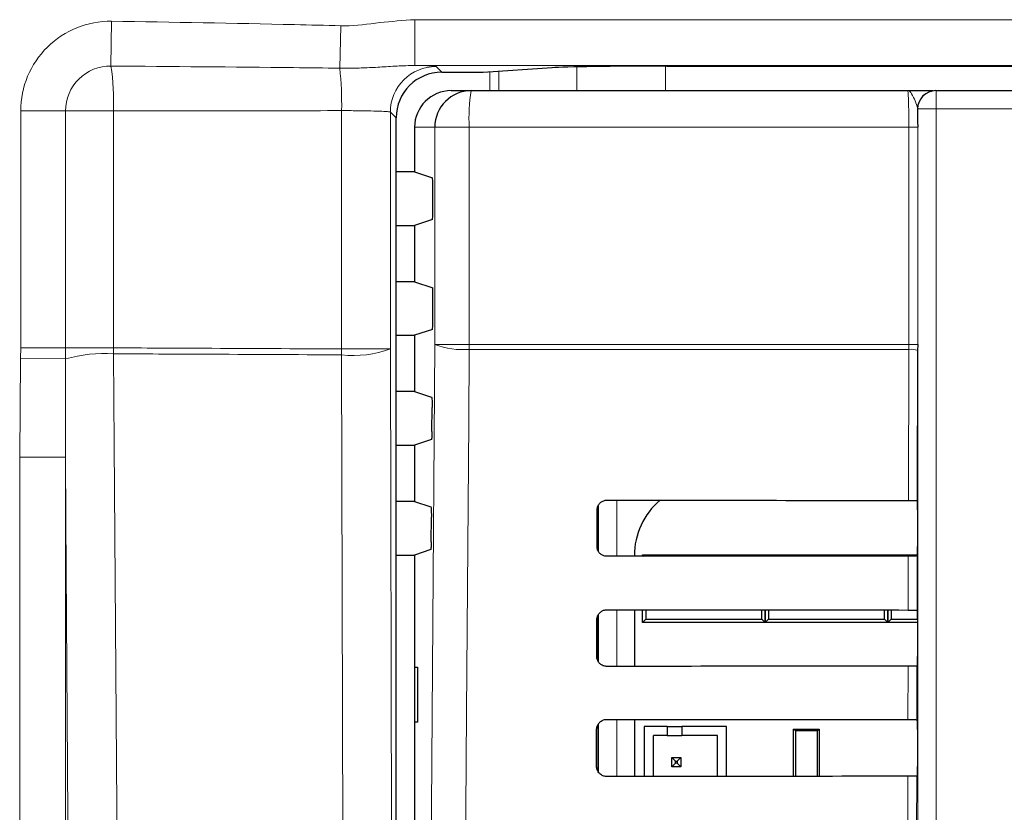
# Paper-space layout 'Blatt3' of a CAD drawing. Header units: millimetres. Extents: x 5 to 418, y 2 to 292.
# Tile 21 of 73: x 97 to 106, y 176 to 183. Entities that reach past the tile are written whole.
import ezdxf

# ---------------------------------------------------------------- set-up
doc = ezdxf.new("R2010")
doc.units = ezdxf.units.MM

psp = doc.layouts.new('Blatt3')

# ---------------------------------------------------------------- linework, layer by layer
at = {"color": 7, "linetype": 'Continuous', "lineweight": 18}
for p, q in [((100.9333, 183.1974), (111.1428, 183.1974)), ((100.9333, 182.7808), (100.9333, 183.1974)), ((98.168, 182.7751), (98.1732, 183.1833)), ((100.2503, 182.7558), (100.2599, 183.1423)), ((111.1428, 182.7808), (100.9333, 182.7808)), ((101.1278, 182.7717), (101.1799, 182.7196)), ((101.5509, 182.7196), (102.1798, 182.7605)), ((102.4092, 182.5514), (102.4092, 182.7681)), ((103.2141, 182.7745), (103.2141, 182.5514)), ((101.5563, 182.7197), (101.5509, 182.7196)), ((101.6175, 182.5514), (101.6175, 182.7237)), ((101.698, 182.729), (101.698, 182.5514)), ((105.6786, 182.5514), (105.6786, 182.3848)), ((97.3462, 180.2096), (97.3462, 182.3668)), ((97.7545, 182.3668), (97.3462, 182.3668)), ((97.7545, 182.3668), (97.7545, 180.2096)), ((98.1913, 182.3668), (97.7545, 182.3668)), ((98.1913, 182.3668), (98.1913, 180.2096)), ((100.2676, 180.2002), (100.2676, 182.3693)), ((100.7112, 182.3551), (100.7112, 180.2002)), ((100.7633, 182.303), (100.7112, 182.3551)), ((105.512, 182.3848), (105.5103, 182.3848)), ((105.512, 182.3848), (105.6786, 182.3848)), ((105.512, 168.44), (105.512, 182.3848)), ((116.1844, 182.3848), (105.6786, 182.3848)), ((105.6786, 182.3848), (105.6786, 168.44)), ((101.1148, 182.2181), (100.9315, 182.2181)), ((101.4286, 182.2181), (101.1148, 182.2181)), ((101.1148, 180.2403), (101.1148, 182.2181)), ((105.4303, 182.2181), (101.4286, 182.2181)), ((101.4286, 182.2181), (101.4286, 180.2403)), ((105.5109, 182.2181), (105.4303, 182.2181)), ((105.4303, 180.2403), (105.4303, 182.2181)), ((105.5109, 182.2181), (105.5109, 180.2403)), ((101.4286, 180.2403), (101.1148, 180.2403)), ((101.4286, 180.2403), (105.4303, 180.2403)), ((105.4302, 180.1961), (105.4303, 180.2403)), ((105.5109, 180.2403), (105.4303, 180.2403)), ((97.3453, 180.1169), (97.3462, 180.2096)), ((97.7545, 180.2096), (97.3462, 180.2096)), ((97.7545, 180.2096), (97.7542, 180.1093)), ((98.1913, 180.2096), (97.7545, 180.2096)), ((98.1916, 180.1557), (98.1913, 180.2096)), ((100.7112, 180.2002), (100.2676, 180.2002)), ((100.2946, 168.3571), (100.2676, 180.1462)), ((100.7112, 180.2002), (100.7382, 168.4111)), ((105.4302, 180.1961), (101.4288, 180.1961)), ((105.427, 178.8209), (105.4302, 180.1961)), ((105.5108, 180.185), (105.5076, 178.8194)), ((97.337, 179.2148), (97.3453, 180.1169)), ((97.7542, 180.1093), (97.3453, 180.1169)), ((97.7542, 180.1093), (97.7531, 179.2148)), ((97.337, 144.5876), (97.337, 179.2148)), ((97.7531, 179.2148), (97.337, 179.2148)), ((97.7531, 179.2148), (97.7531, 144.5876)), ((102.7721, 178.8228), (102.7721, 178.3122)), ((102.6055, 178.3565), (102.6055, 178.7784)), ((105.4247, 177.8232), (105.4258, 178.3141)), ((105.5065, 178.3155), (105.5053, 177.8218)), ((102.7721, 177.8251), (102.7721, 177.3098)), ((102.6055, 177.3525), (102.6055, 177.7823)), ((105.4224, 176.8256), (105.4235, 177.3117)), ((105.5041, 177.3132), (105.503, 176.8241)), ((102.6055, 176.3484), (102.6055, 176.7862)), ((102.7721, 176.8275), (102.7721, 176.3075)), ((105.42, 175.8279), (105.4212, 176.3094)), ((105.5018, 176.3108), (105.5006, 175.8265))]:
    psp.add_line(p, q, dxfattribs=at)
at = {"color": 7, "linetype": 'Continuous', "lineweight": 25}
for p, q in [((101.5563, 182.7197), (102.1852, 182.7607)), ((102.1852, 182.7607), (102.1798, 182.7605)), ((103.2262, 182.7745), (118.6516, 182.7745)), ((101.1799, 182.7196), (101.5509, 182.7196)), ((101.2653, 182.5514), (101.4476, 182.5514)), ((101.4476, 182.5514), (105.4203, 182.5514)), ((105.6769, 182.5514), (105.6786, 182.5514)), ((105.6786, 182.5514), (116.1844, 182.5514)), ((100.7633, 147.5832), (100.7633, 182.303)), ((100.9315, 182.2181), (100.9315, 181.8123)), ((100.9315, 181.8123), (100.7633, 181.8123)), ((100.9315, 181.8123), (101.0932, 181.7584)), ((101.0974, 181.4611), (101.0974, 181.6751)), ((100.7633, 181.3239), (100.9315, 181.3239)), ((101.0932, 181.3777), (100.9315, 181.3239)), ((100.9315, 181.3239), (100.9315, 180.8123)), ((100.9315, 180.8123), (100.7633, 180.8123)), ((100.9315, 180.8123), (101.0974, 180.757)), ((101.0974, 180.4611), (101.0974, 180.757)), ((101.0932, 180.3777), (100.9315, 180.3239)), ((100.7633, 180.3239), (100.9315, 180.3239)), ((100.9315, 180.3239), (100.9315, 179.8123)), ((105.5109, 180.2403), (105.5108, 180.185)), ((100.9315, 179.8123), (100.7633, 179.8123)), ((100.9315, 179.8123), (101.0868, 179.7605)), ((101.0895, 179.4474), (101.0911, 179.6662)), ((101.0852, 179.3751), (100.9315, 179.3239)), ((100.7633, 179.3239), (100.9315, 179.3239)), ((100.9315, 179.3239), (100.9315, 178.8123)), ((100.9315, 178.8123), (100.7633, 178.8123)), ((100.9315, 178.8123), (101.0798, 178.7629)), ((105.5075, 178.8195), (105.5076, 178.8194)), ((102.5923, 178.4014), (102.5931, 178.7348)), ((102.5982, 178.76), (102.5982, 178.3727)), ((105.509, 178.7362), (105.509, 178.4)), ((101.0825, 178.445), (101.084, 178.6685)), ((101.0782, 178.3728), (100.9315, 178.3239)), ((100.7633, 178.3239), (100.9315, 178.3239)), ((100.9315, 178.3239), (100.9315, 175.8123)), ((102.9318, 178.3181), (102.9318, 178.3123)), ((103.0065, 178.3264), (103.0205, 178.3124)), ((103.0065, 178.3264), (103.3065, 178.3264)), ((103.0065, 178.3124), (103.0065, 178.3264)), ((103.3065, 178.3264), (103.8232, 178.3264)), ((103.8232, 178.3264), (104.1232, 178.3264)), ((104.11, 178.3132), (104.1232, 178.3264)), ((104.1232, 178.3264), (104.1232, 178.3132)), ((104.1232, 178.3264), (104.1363, 178.3132)), ((104.1232, 178.3264), (104.4232, 178.3264)), ((104.1232, 178.3132), (104.1232, 178.3264)), ((104.4232, 178.3264), (104.9398, 178.3264)), ((104.9398, 178.3264), (105.2398, 178.3264)), ((105.2274, 178.314), (105.2398, 178.3264)), ((105.2398, 178.3264), (105.2523, 178.314)), ((105.2398, 178.3264), (105.5082, 178.3264)), ((105.2398, 178.314), (105.2398, 178.3264)), ((105.2398, 178.3264), (105.2398, 178.314)), ((105.5076, 178.3167), (105.5065, 178.3155)), ((102.9318, 177.825), (102.9318, 177.31)), ((103.0065, 177.7098), (103.0065, 177.8249)), ((103.0359, 177.8249), (103.0359, 177.7391)), ((104.0938, 177.7391), (104.0938, 177.8241)), ((104.1232, 177.8241), (104.1232, 177.7098)), ((104.1232, 177.7098), (104.1232, 177.8241)), ((104.1525, 177.8241), (104.1525, 177.7391)), ((105.2104, 177.7391), (105.2104, 177.8234)), ((105.2398, 177.7098), (105.2398, 177.8233)), ((105.2398, 177.8233), (105.2398, 177.7098)), ((105.2692, 177.8233), (105.2692, 177.7391)), ((105.5053, 177.8218), (105.5076, 177.8195)), ((102.59, 177.4014), (102.5907, 177.7348)), ((102.5982, 177.7676), (102.5982, 177.3638)), ((103.0359, 177.7391), (103.0065, 177.7098)), ((103.0359, 177.7391), (104.0938, 177.7391)), ((104.1232, 177.7098), (104.0938, 177.7391)), ((104.1525, 177.7391), (104.1232, 177.7098)), ((104.1525, 177.7391), (105.2104, 177.7391)), ((105.2398, 177.7098), (105.2104, 177.7391)), ((105.2692, 177.7391), (105.2398, 177.7098)), ((105.2692, 177.7391), (105.509, 177.7391)), ((105.509, 177.7362), (105.509, 177.4)), ((103.4898, 177.7098), (103.0065, 177.7098)), ((103.6398, 177.7098), (103.4898, 177.7098)), ((104.1232, 177.7098), (103.6398, 177.7098)), ((104.6065, 177.7098), (104.1232, 177.7098)), ((104.7565, 177.7098), (104.6065, 177.7098)), ((105.2398, 177.7098), (104.7565, 177.7098)), ((105.509, 177.7098), (105.2398, 177.7098)), ((100.9324, 177.3014), (100.9577, 177.3019)), ((100.9324, 176.8014), (100.9324, 177.3014)), ((100.9577, 177.3019), (100.9577, 176.801)), ((105.5076, 177.3167), (105.5041, 177.3132)), ((100.9577, 176.801), (100.9324, 176.8014)), ((102.5982, 176.7749), (102.5982, 176.3592)), ((102.9318, 176.8273), (102.9318, 176.3076)), ((103.2303, 176.7627), (103.022, 176.7627)), ((103.022, 176.7627), (103.022, 176.3077)), ((103.2303, 176.7627), (103.2303, 176.6794)), ((103.2303, 176.7627), (103.3637, 176.7627)), ((103.772, 176.7627), (103.3637, 176.7627)), ((103.3637, 176.7627), (103.3637, 176.6794)), ((103.772, 176.3083), (103.772, 176.7627)), ((105.503, 176.8241), (105.5076, 176.8195)), ((102.5876, 176.4014), (102.5884, 176.7348)), ((103.2303, 176.6794), (103.1053, 176.6794)), ((103.1053, 176.3078), (103.1053, 176.6794)), ((103.2303, 176.6794), (103.3637, 176.6794)), ((103.6887, 176.6794), (103.3637, 176.6794)), ((103.6887, 176.3082), (103.6887, 176.6794)), ((104.3977, 176.7219), (104.3815, 176.7381)), ((104.3815, 176.7381), (104.6148, 176.7381)), ((104.3815, 176.3087), (104.3815, 176.7381)), ((104.3977, 176.7219), (104.3977, 176.3087)), ((104.5987, 176.7219), (104.3977, 176.7219)), ((104.6148, 176.7381), (104.5987, 176.7219)), ((104.5987, 176.3089), (104.5987, 176.7219)), ((104.6148, 176.7381), (104.6148, 176.3089)), ((105.509, 176.7362), (105.509, 176.4)), ((103.272, 176.4794), (103.3053, 176.4461)), ((103.272, 176.4794), (103.3553, 176.4794)), ((103.272, 176.3961), (103.272, 176.4794)), ((103.3553, 176.4794), (103.322, 176.4461)), ((103.3553, 176.4794), (103.3553, 176.3961)), ((103.272, 176.3961), (103.3053, 176.4294)), ((103.3553, 176.3961), (103.272, 176.3961)), ((103.3053, 176.4294), (103.3053, 176.4461)), ((103.3053, 176.4461), (103.322, 176.4461)), ((103.322, 176.4294), (103.3053, 176.4294)), ((103.322, 176.4461), (103.322, 176.4294)), ((103.3553, 176.3961), (103.322, 176.4294)), ((105.5076, 176.3167), (105.5018, 176.3108))]:
    psp.add_line(p, q, dxfattribs=at)
at = {"color": 7, "linetype": 'Continuous', "lineweight": 18, "flags": 128}
for points in [[(101.0317, 168.4464), (101.0732, 174.3413), (101.1148, 180.2403)], [(98.1916, 180.1557), (98.1973, 179.3293), (98.22, 176.0241), (98.2426, 172.7189), (98.2724, 168.3685)], [(101.4288, 180.1961), (101.4241, 179.5354), (101.4054, 176.8925), (101.3454, 168.4022)], [(97.8277, 168.3145), (97.8083, 171.1495), (97.7878, 174.1479), (97.757, 178.6455), (97.7531, 179.2148)]]:
    psp.add_lwpolyline(points, dxfattribs=at)
at = {"color": 7, "linetype": 'Continuous', "lineweight": 18}
for centre, radius, start, end in [((98.1628, 182.3668), 0.8166, 89.26824, 180), ((98.1628, 182.3668), 0.4083, 89.26824, 180), ((95.8912, 182.4404), 2.3012, 358.16674, 8.36112), ((97.0787, 182.4198), 3.1894, 359.09282, 6.04718), ((101.128, 182.3549), 0.4168, 90.02044, 179.97956), ((102.9044, 182.3011), 1.4781, 170.252, 183.22138), ((105.6786, 182.3848), 0.1667, 90.00436, 180.00436), ((101.3656, 180.8845), 0.6913, 248.72712, 275.24722), ((107.2288, 180.2402), 5.8001, 179.99924, 180.43593), ((98.1094, 178.846), 1.3122, 86.40518, 105.70182), ((106.649, 180.1732), 6.3814, 179.75757, 180.24243), ((100.3775, 181.0929), 0.953, 263.38156, 290.49979), ((105.4487, 180.0312), 0.1659, 67.99669, 96.38698)]:
    psp.add_arc(centre, radius, start, end, dxfattribs=at)
at = {"color": 7, "linetype": 'Continuous', "lineweight": 25}
for centre, radius, start, end in [((101.5509, 182.8029), 0.0833, 270, 273.72716), ((101.4479, 182.2183), 0.3331, 90.03931, 180.03926), ((105.6769, 182.3848), 0.1667, 90.00436, 180.00436), ((103.5926, 178.3181), 0.6608, 130.24926, 180)]:
    psp.add_arc(centre, radius, start, end, dxfattribs=at)
for centre, major_axis, ratio, start_param, end_param in [((103.2262, 182.7556), (1.0833, 0), 0.017455, 1.570796, 2.879793), ((101.1801, 182.3028), (0.2948, -0.2948), 0.999574, 2.356347, 3.926839), ((101.2653, 182.2181), (-0.3338, 0), 0.99863, 4.712389, 6.283185), ((101.0931, 181.6751), (0, 0.0833), 0.052408, 4.712389, 6.265732), ((101.0931, 181.4611), (0, 0.0833), 0.052408, 3.159046, 4.712389), ((101.0931, 180.4611), (0, 0.0833), 0.052408, 3.159046, 4.712389), ((110.9315, 181.732), (166.8688, 0), 0.017455, 4.662929, 4.679396), ((105.5076, 178.7362), (0, 0.0833), 0.017455, 4.712389, 6.230281), ((105.5076, 178.4), (0, 0.0833), 0.017455, 3.159046, 4.712389), ((110.9315, 175.4177), (166.0239, 0), 0.017455, 1.603964, 1.620508), ((110.9315, 180.732), (166.735, 0), 0.017455, 4.662889, 4.679356), ((105.5076, 177.7362), (0, 0.0833), 0.017455, 4.712389, 6.265732), ((105.5076, 177.4), (0, 0.0833), 0.017455, 3.159046, 4.712389), ((110.9315, 174.4177), (165.8901, 0), 0.017455, 1.604005, 1.620549), ((110.9315, 179.732), (166.6012, 0), 0.017455, 4.662849, 4.679315), ((105.5076, 176.7362), (0, 0.0833), 0.017455, 4.712389, 6.265732), ((105.5076, 176.4), (0, 0.0833), 0.017455, 3.159046, 4.712389), ((110.9315, 173.4177), (165.7563, 0), 0.017455, 1.604046, 1.620589)]:
    psp.add_ellipse(centre, major_axis=major_axis, ratio=ratio, start_param=start_param, end_param=end_param, dxfattribs=at)
at = {"color": 7, "linetype": 'Continuous', "lineweight": 18}
for points, knots in [([(100.2599, 183.1423), (100.2718, 183.1421), (100.3904, 183.14), (100.6141, 183.175), (100.8269, 183.1899), (100.9333, 183.1974)], [0, 0, 0, 0, 0.052576, 0.52639, 1, 1, 1, 1]), ([(98.1732, 183.1833), (98.7287, 183.1742), (99.4243, 183.1629), (100.1198, 183.1458), (100.2599, 183.1423)], [0, 0, 0, 0, 0.798549, 1, 1, 1, 1]), ([(100.2503, 182.7558), (100.1104, 182.7575), (99.4162, 182.7656), (98.7222, 182.7709), (98.168, 182.7751)], [0, 0, 0, 0, 0.201584, 1, 1, 1, 1]), ([(100.9333, 182.7808), (100.8797, 182.7794), (100.7742, 182.7767), (100.6185, 182.7651), (100.4671, 182.758), (100.3445, 182.7554), (100.2735, 182.7557), (100.2503, 182.7558)], [0, 0, 0, 0, 0.242563, 0.477386, 0.697298, 0.901279, 1, 1, 1, 1]), ([(101.1278, 182.7717), (101.1206, 182.773), (101.1044, 182.7759), (101.017, 182.7789), (100.9461, 182.7805), (100.9333, 182.7808)], [0, 0, 0, 0, 0.3955258, 0.8909073, 1, 1, 1, 1]), ([(105.4303, 182.2181), (105.4302, 182.2555), (105.43, 182.3304), (105.4283, 182.4302), (105.4257, 182.5056), (105.4229, 182.5457), (105.421, 182.5498), (105.4203, 182.5514)], [0, 0, 0, 0, 0.21428, 0.428587, 0.643066, 0.857851, 1, 1, 1, 1]), ([(105.5103, 182.3848), (105.5076, 182.398), (105.5005, 182.4322), (105.4699, 182.4983), (105.444, 182.5429), (105.4267, 182.5514), (105.4204, 182.5514), (105.4203, 182.5514)], [0, 0, 0, 0, 0.174498, 0.452406, 0.798839, 0.996423, 1, 1, 1, 1]), ([(100.2676, 182.3693), (99.9239, 182.3689), (99.2317, 182.3681), (98.5397, 182.3672), (98.1913, 182.3668)], [0, 0, 0, 0, 0.496519, 1, 1, 1, 1]), ([(100.7112, 182.3551), (100.7076, 182.3564), (100.6995, 182.3593), (100.6388, 182.3635), (100.538, 182.3669), (100.4088, 182.3692), (100.3147, 182.3693), (100.2676, 182.3693)], [0, 0, 0, 0, 0.16645, 0.374906, 0.583304, 0.79166, 1, 1, 1, 1]), ([(98.1913, 180.2096), (98.463, 180.2084), (99.1551, 180.2052), (99.8473, 180.2021), (100.2676, 180.2002)], [0, 0, 0, 0, 0.392712, 1, 1, 1, 1]), ([(100.2676, 180.1462), (99.8473, 180.1481), (99.1552, 180.1512), (98.4633, 180.1544), (98.1916, 180.1557)], [0, 0, 0, 0, 0.607396, 1, 1, 1, 1])]:
    psp.add_open_spline(points, degree=3, knots=knots, dxfattribs=at)
at = {"color": 7, "linetype": 'Continuous', "lineweight": 25}
for points, knots in [([(105.4203, 182.5514), (105.4206, 182.5514), (105.4732, 182.5514), (105.5584, 182.5514), (105.6399, 182.5514), (105.6505, 182.5514), (105.6512, 182.5514)], [0, 0, 0, 0, 0.003644, 0.566987, 0.971887, 1, 1, 1, 1]), ([(105.5103, 182.3848), (105.5103, 182.3752), (105.5107, 182.3225), (105.5108, 182.2651), (105.5109, 182.2181)], [0, 0, 0, 0, 0.181685, 1, 1, 1, 1]), ([(101.0868, 179.7605), (101.0873, 179.7594), (101.0883, 179.7573), (101.0896, 179.7423), (101.0906, 179.7207), (101.0911, 179.694), (101.0911, 179.6754), (101.0911, 179.6662)], [0, 0, 0, 0, 0.201653, 0.403325, 0.604408, 0.80429, 1, 1, 1, 1]), ([(101.0895, 179.4474), (101.0894, 179.4383), (101.0892, 179.42), (101.0883, 179.3972), (101.087, 179.3813), (101.086, 179.3757), (101.0854, 179.3752), (101.0852, 179.3751)], [0, 0, 0, 0, 0.235915, 0.471797, 0.708546, 0.946745, 1, 1, 1, 1]), ([(102.5931, 178.7348), (102.5933, 178.7387), (102.5938, 178.7525), (102.6014, 178.7757), (102.6197, 178.8001), (102.6451, 178.8169), (102.6671, 178.8226), (102.6793, 178.8228), (102.6815, 178.8229)], [0, 0, 0, 0, 0.0850535, 0.3019905, 0.5196115, 0.7367694, 0.9522337, 1, 1, 1, 1]), ([(105.427, 178.8209), (105.4363, 178.8209), (105.4549, 178.8208), (105.4793, 178.8206), (105.4975, 178.8202), (105.5059, 178.8198), (105.5071, 178.8196), (105.5075, 178.8195)], [0, 0, 0, 0, 0.225254, 0.450481, 0.676469, 0.903924, 1, 1, 1, 1]), ([(101.0798, 178.7629), (101.0803, 178.7618), (101.0812, 178.7596), (101.0826, 178.7447), (101.0835, 178.723), (101.0841, 178.6964), (101.0841, 178.6777), (101.084, 178.6685)], [0, 0, 0, 0, 0.201655, 0.403331, 0.604415, 0.804297, 1, 1, 1, 1]), ([(101.0825, 178.445), (101.0823, 178.4359), (101.0821, 178.4176), (101.0812, 178.3949), (101.08, 178.3789), (101.0789, 178.3733), (101.0783, 178.3728), (101.0782, 178.3728)], [0, 0, 0, 0, 0.2359122, 0.4717919, 0.7085395, 0.9467394, 1, 1, 1, 1]), ([(102.6815, 178.3121), (102.6777, 178.3122), (102.6639, 178.3128), (102.6409, 178.32), (102.6164, 178.3378), (102.5993, 178.3626), (102.5928, 178.3851), (102.5924, 178.3982), (102.5923, 178.4014)], [0, 0, 0, 0, 0.081983, 0.294147, 0.505651, 0.717552, 0.931033, 1, 1, 1, 1]), ([(105.5065, 178.3155), (105.5053, 178.3154), (105.5031, 178.315), (105.4881, 178.3146), (105.4663, 178.3143), (105.4441, 178.3141), (105.4303, 178.3141), (105.4258, 178.3141)], [0, 0, 0, 0, 0.224912, 0.449865, 0.67362, 0.894938, 1, 1, 1, 1]), ([(102.5907, 177.7348), (102.5909, 177.7389), (102.5916, 177.7533), (102.5995, 177.7773), (102.6184, 177.8022), (102.6446, 177.8193), (102.6671, 177.8249), (102.6794, 177.8252), (102.6815, 177.8252)], [0, 0, 0, 0, 0.088537, 0.305494, 0.523121, 0.740262, 0.955696, 1, 1, 1, 1]), ([(105.4247, 177.8232), (105.434, 177.8232), (105.4526, 177.8232), (105.477, 177.8229), (105.4951, 177.8225), (105.5039, 177.8221), (105.5049, 177.8219), (105.5053, 177.8218)], [0, 0, 0, 0, 0.220008, 0.439989, 0.660714, 0.882872, 1, 1, 1, 1]), ([(102.6815, 177.3098), (102.6774, 177.3099), (102.6632, 177.3105), (102.6394, 177.3181), (102.6144, 177.3365), (102.5969, 177.362), (102.5904, 177.385), (102.5901, 177.3983), (102.59, 177.4014)], [0, 0, 0, 0, 0.085359, 0.297505, 0.509006, 0.720923, 0.934434, 1, 1, 1, 1]), ([(105.5041, 177.3132), (105.503, 177.313), (105.5008, 177.3127), (105.4857, 177.3122), (105.4639, 177.3119), (105.4417, 177.3118), (105.4279, 177.3117), (105.4235, 177.3117)], [0, 0, 0, 0, 0.224918, 0.449877, 0.673638, 0.894961, 1, 1, 1, 1]), ([(102.5884, 176.7348), (102.5886, 176.7392), (102.5893, 176.7541), (102.5976, 176.7788), (102.6171, 176.8043), (102.6441, 176.8217), (102.667, 176.8273), (102.6795, 176.8275), (102.6815, 176.8275)], [0, 0, 0, 0, 0.091841, 0.308817, 0.526449, 0.743575, 0.95898, 1, 1, 1, 1]), ([(105.4224, 176.8256), (105.4316, 176.8255), (105.4502, 176.8255), (105.4746, 176.8252), (105.4928, 176.8249), (105.5016, 176.8245), (105.5026, 176.8242), (105.503, 176.8241)], [0, 0, 0, 0, 0.220014, 0.440001, 0.660732, 0.882896, 1, 1, 1, 1]), ([(102.6815, 176.3074), (102.6771, 176.3076), (102.6624, 176.3082), (102.6379, 176.3162), (102.6123, 176.3351), (102.5946, 176.3615), (102.5881, 176.3849), (102.5877, 176.3984), (102.5876, 176.4014)], [0, 0, 0, 0, 0.088564, 0.300693, 0.512191, 0.724124, 0.937664, 1, 1, 1, 1]), ([(105.5018, 176.3108), (105.5007, 176.3107), (105.4985, 176.3103), (105.4834, 176.3099), (105.4616, 176.3096), (105.4394, 176.3094), (105.4256, 176.3094), (105.4212, 176.3094)], [0, 0, 0, 0, 0.224924, 0.449889, 0.673656, 0.894985, 1, 1, 1, 1])]:
    psp.add_open_spline(points, degree=3, knots=knots, dxfattribs=at)

doc.saveas('drawing.dxf')
